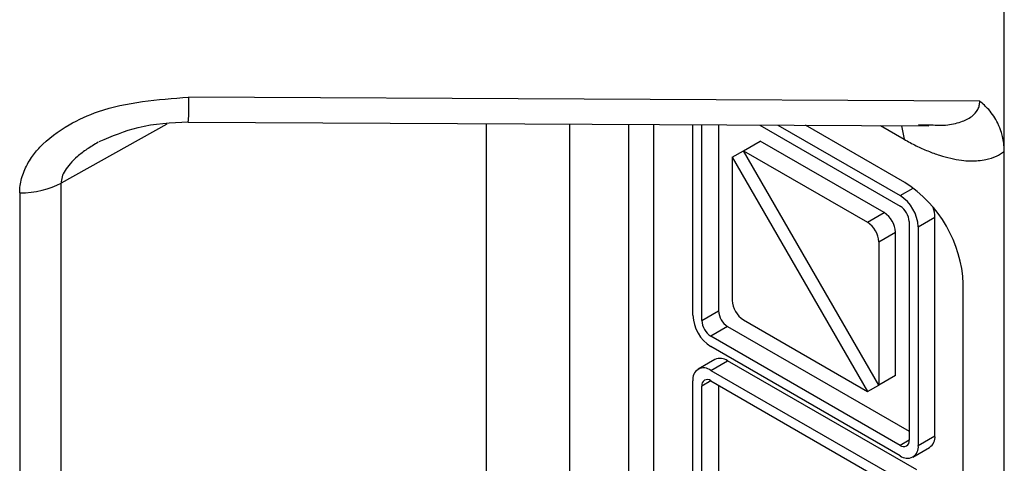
# Model space of a CAD drawing. Header units: millimetres. Extents: x 13 to 546, y 13 to 419.
# Tile 20 of 30: x 297.82 to 306.14, y 276.79 to 280.54. Entities that reach past the tile are written whole.
import ezdxf

# ---------------------------------------------------------------- set-up
doc = ezdxf.new("R2010")
doc.units = ezdxf.units.MM
doc.header["$LTSCALE"] = 2

msp = doc.modelspace()

# ---------------------------------------------------------------- linework, layer by layer
for p, q in [((306.1407, 279.4229), (306.1407, 283.9735)), ((305.9336, 279.8476), (299.2466, 279.8813)), ((299.244, 279.67), (305.5021, 279.6384)), ((299.0625, 279.652), (298.1704, 279.1548)), ((301.7645, 271.452), (301.7645, 279.6573)), ((302.4685, 271.4502), (302.4685, 279.6537)), ((302.9658, 279.6512), (302.9658, 272.0966)), ((303.1779, 272.2191), (303.1779, 279.6502)), ((303.5086, 278.0369), (303.5086, 279.6485)), ((303.5847, 277.9929), (303.5847, 279.6481)), ((303.7262, 279.6474), (303.7262, 278.0745)), ((304.0741, 279.6456), (305.2606, 278.9607)), ((304.2278, 279.6449), (305.2606, 279.0486)), ((305.2992, 279.1599), (304.4612, 279.6437)), ((305.0937, 279.6405), (305.2933, 279.5253)), ((305.2716, 279.6396), (305.2933, 279.5253)), ((305.4142, 279.6506), (305.5022, 279.6485)), ((303.9359, 279.4287), (304.0773, 279.5104)), ((303.9369, 279.4282), (304.0783, 279.5098)), ((305.1261, 278.9049), (304.0783, 279.5098)), ((303.8416, 279.3743), (303.9359, 279.4287)), ((305.0799, 277.4473), (303.9359, 279.4287)), ((303.9369, 279.4282), (304.9847, 278.8233)), ((306.1407, 268.9434), (306.1407, 279.4229)), ((303.8416, 279.3743), (303.8416, 279.3732)), ((303.8416, 279.3743), (304.9856, 277.3929)), ((303.8416, 279.3732), (303.8416, 278.1632)), ((298.1704, 269.3771), (298.1704, 279.1548)), ((305.2606, 279.0486), (305.3711, 279.1124)), ((297.8199, 279.072), (297.8199, 269.2944)), ((304.9847, 278.8233), (305.1261, 278.9049)), ((305.3368, 278.8287), (305.3368, 276.9814)), ((305.413, 278.7847), (305.5544, 278.8664)), ((305.5544, 277.0191), (305.5544, 278.8664)), ((305.413, 278.7847), (305.413, 276.9375)), ((305.0799, 278.6584), (305.2213, 278.74)), ((305.2213, 277.5301), (305.2213, 278.74)), ((305.0799, 278.6584), (305.0799, 277.4484)), ((305.7942, 270.4638), (305.7942, 278.3026)), ((303.5847, 277.9929), (303.7262, 278.0745)), ((303.9369, 277.9983), (304.9847, 277.3934)), ((303.8023, 277.9426), (303.6609, 277.8609)), ((303.8023, 277.9426), (305.3368, 277.0568)), ((305.2606, 276.9374), (303.6609, 277.8609)), ((305.2606, 276.8495), (303.6609, 277.773)), ((303.6946, 277.6637), (303.5532, 277.5821)), ((303.6609, 277.5714), (303.8023, 277.653)), ((305.402, 276.7295), (303.8023, 277.653)), ((303.6609, 277.5714), (305.2606, 276.6479)), ((305.0799, 277.4484), (305.2213, 277.5301)), ((305.2213, 277.529), (305.0799, 277.4473)), ((303.5086, 271.7632), (303.5086, 277.4834)), ((303.6609, 277.4834), (303.5847, 277.4394)), ((303.5847, 274.9765), (303.5847, 277.4394)), ((303.6609, 277.4834), (305.2606, 276.5599)), ((303.7262, 277.4458), (303.7262, 275.0582)), ((304.9856, 277.3929), (305.0799, 277.4473)), ((305.413, 276.9375), (305.5544, 277.0191)), ((305.3368, 276.9814), (305.2606, 276.9374)), ((305.3683, 276.8388), (305.5098, 276.9205))]:
    msp.add_line(p, q)
for centre, radius, start, end in [((304.0153, 279.4007), 0.126, 60.00206, 60.50079), ((303.8739, 279.3191), 0.126, 60.00206, 60.50079), ((304.7195, 278.2537), 1.0758, 2.60548, 57.39452), ((305.0822, 278.7697), 0.3311, 2.60548, 57.39452), ((305.1714, 278.8212), 0.1656, 2.60548, 57.39452), ((305.2787, 278.8613), 0.2758, 1.06736, 18.40691), ((305.0146, 278.7306), 0.2069, 2.60548, 57.39452), ((304.8731, 278.649), 0.2069, 2.60548, 57.39452), ((304.0484, 278.1726), 0.2069, 182.60548, 237.39452), ((303.8393, 278.0519), 0.3311, 182.60548, 237.39452), ((303.8915, 278.082), 0.1656, 182.60548, 237.39452), ((303.7501, 278.0004), 0.1656, 182.60548, 237.39452), ((303.7392, 277.5649), 0.1084, 54.38242, 114.30712), ((303.6014, 277.4985), 0.0941, 50.79671, 189.21404), ((305.0953, 277.5301), 0.126, 359.50198, 0.00062), ((303.6312, 277.447), 0.047, 50.79671, 189.21404), ((304.9539, 277.4484), 0.126, 359.50198, 0.00062), ((305.0477, 277.5025), 0.126, 240.00206, 240.50079), ((305.4488, 277.0074), 0.1062, 305.01333, 6.29885), ((305.2904, 276.9739), 0.047, 230.79671, 9.21404), ((305.3201, 276.9224), 0.0941, 230.79671, 9.21404)]:
    msp.add_arc(centre, radius, start, end)
for points, knots in [([(297.8199, 279.072), (297.8208, 279.0925), (297.8224, 279.1336), (297.8354, 279.1948), (297.8557, 279.2553), (297.8839, 279.3147), (297.9257, 279.3839), (298.0281, 279.5072), (298.2153, 279.6463), (298.6268, 279.8334), (298.9844, 279.8611), (299.2466, 279.8813)], [0, 0, 0, 0, 0.039424, 0.079053, 0.119149, 0.15993, 0.201568, 0.267422, 0.445404, 0.593398, 1, 1, 1, 1]), ([(299.2466, 279.8813), (299.2462, 279.8332), (299.2454, 279.7371), (299.2445, 279.6705), (299.2442, 279.6773), (299.2441, 279.6794)], [0, 0, 0, 0, 0.4094764, 0.8189527, 1, 1, 1, 1]), ([(305.5022, 279.6485), (305.5506, 279.6452), (305.6473, 279.6384), (305.7689, 279.6669), (305.8636, 279.7099), (305.9123, 279.7624), (305.9312, 279.8097), (305.9328, 279.8352), (305.9336, 279.8476)], [0, 0, 0, 0, 0.248997, 0.496755, 0.697127, 0.857659, 0.930143, 1, 1, 1, 1]), ([(306.1407, 279.4229), (306.1398, 279.4461), (306.1383, 279.4884), (306.1274, 279.5459), (306.1141, 279.5926), (306.0998, 279.6299), (306.0709, 279.6923), (306.0219, 279.7688), (305.9597, 279.8243), (305.9336, 279.8476)], [0, 0, 0, 0, 0.147908, 0.270822, 0.372047, 0.454313, 0.519793, 0.798343, 1, 1, 1, 1]), ([(298.4924, 279.5053), (298.6002, 279.5516), (298.8366, 279.6534), (299.1006, 279.6653), (299.2442, 279.6718)], [0, 0, 0, 0, 0.455777, 1, 1, 1, 1]), ([(298.4835, 279.5003), (298.4513, 279.481), (298.3901, 279.4445), (298.3099, 279.3831), (298.247, 279.3227), (298.2027, 279.2641), (298.1747, 279.2079), (298.1718, 279.1721), (298.1704, 279.1548)], [0, 0, 0, 0, 0.221567, 0.420912, 0.598504, 0.744027, 0.875849, 1, 1, 1, 1]), ([(305.2933, 279.5253), (305.3271, 279.5066), (305.3946, 279.4694), (305.4947, 279.4249), (305.5928, 279.3891), (305.6878, 279.3631), (305.775, 279.347), (305.8758, 279.3397), (305.9761, 279.3484), (306.0717, 279.3776), (306.1191, 279.4088), (306.1407, 279.4229)], [0, 0, 0, 0, 0.108228, 0.215751, 0.322148, 0.42697, 0.529767, 0.616717, 0.778449, 0.899035, 1, 1, 1, 1])]:
    msp.add_open_spline(points, degree=3, knots=knots)
msp.add_open_spline([(297.8199, 279.072), (297.9494, 279.072), (298.0781, 279.1024), (298.1704, 279.1548)], degree=3)

doc.saveas('drawing.dxf')
